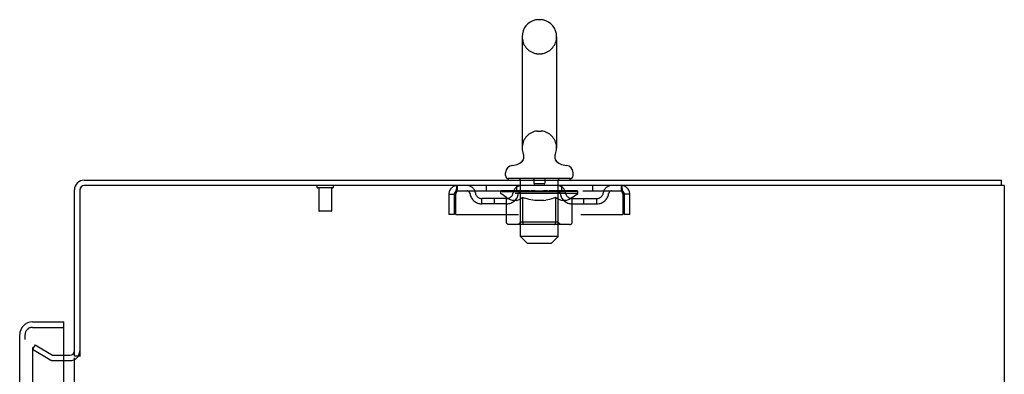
# Model space of a CAD drawing. Header units: inches. Extents: x 0 to 220, y 0 to 142.
# Tile 22 of 23: x 129.13 to 148.18, y 94.53 to 101.41. Entities that reach past the tile are written whole.
import ezdxf

# ---------------------------------------------------------------- set-up
doc = ezdxf.new("R2010")
doc.units = ezdxf.units.IN
doc.header["$LTSCALE"] = 12.10825
doc.header["$MEASUREMENT"] = 0
doc.linetypes.add('HIDDEN', pattern=[0.2, 0.1, -0.1])
doc.layers.get('0').update_dxf_attribs({"linetype": 'CONTINUOUS'})
doc.layers.add('DEFAULT_2', color=8, linetype='HIDDEN')
doc.layers.add('DOOR_ASSEMBLY', color=7, linetype='CONTINUOUS')

msp = doc.modelspace()

# ---------------------------------------------------------------- linework, layer by layer
at = {"color": 7, "linetype": 'Continuous'}
for p, q in [((139.145, 101.406), (139.222, 101.406)), ((138.849, 101.076), (138.849, 98.916)), ((139.518, 101.076), (139.518, 98.916)), ((138.826, 98.639), (138.822, 98.636)), ((138.529, 98.384), (138.529, 98.439)), ((139.839, 98.384), (139.839, 98.439)), ((138.589, 98.294), (138.589, 98.324)), ((139.779, 98.324), (138.589, 98.324)), ((139.779, 98.294), (139.779, 98.324)), ((148.132, 98.19), (148.132, 98.294)), ((130.288, 94.878), (130.184, 94.878))]:
    msp.add_line(p, q, dxfattribs=at)
at = {"color": 3, "linetype": 'Continuous'}
for p, q in [((130.373, 98.294), (148.132, 98.294)), ((148.184, 98.19), (130.378, 98.19)), ((148.184, 98.19), (148.184, 8.398)), ((130.184, 94.878), (130.184, 98.105)), ((130.288, 98.1), (130.288, 94.877)), ((129.98, 94.898), (130.099, 94.898)), ((130.184, 15.742), (130.184, 94.846))]:
    msp.add_line(p, q, dxfattribs=at)
at = {"color": 7, "linetype": 'Continuous'}
for points in [[(138.871, 98.798), (138.872, 98.794), (138.874, 98.789), (138.875, 98.784), (138.876, 98.78), (138.877, 98.775), (138.878, 98.77), (138.879, 98.765), (138.879, 98.759), (138.88, 98.754), (138.88, 98.749), (138.88, 98.744), (138.879, 98.739), (138.879, 98.734), (138.878, 98.729), (138.878, 98.724), (138.877, 98.719), (138.875, 98.714), (138.874, 98.709), (138.872, 98.704), (138.871, 98.7), (138.869, 98.695), (138.867, 98.69), (138.865, 98.686), (138.862, 98.681), (138.86, 98.677), (138.857, 98.672), (138.854, 98.668), (138.851, 98.664), (138.848, 98.66), (138.845, 98.656), (138.841, 98.653), (138.838, 98.649), (138.834, 98.645), (138.83, 98.642), (138.826, 98.639)], [(139.545, 98.636), (139.541, 98.639), (139.537, 98.642), (139.533, 98.645), (139.53, 98.649), (139.526, 98.652), (139.523, 98.656), (139.519, 98.66), (139.516, 98.664), (139.513, 98.668), (139.51, 98.672), (139.508, 98.677), (139.505, 98.681), (139.503, 98.686), (139.5, 98.69), (139.498, 98.695), (139.496, 98.7), (139.495, 98.704), (139.493, 98.709), (139.492, 98.714), (139.491, 98.719), (139.49, 98.724), (139.489, 98.729), (139.488, 98.734), (139.488, 98.739), (139.487, 98.744), (139.487, 98.749), (139.487, 98.754), (139.488, 98.759), (139.488, 98.764), (139.489, 98.77), (139.49, 98.775), (139.491, 98.78), (139.492, 98.784), (139.493, 98.789), (139.495, 98.794), (139.496, 98.798)]]:
    msp.add_lwpolyline(points, dxfattribs=at)
for centre, radius, start, end in [((139.184, 101.076), 0.334, 102.4284, 180), ((139.145, 101.249), 0.157, 90, 102.4284), ((139.222, 101.249), 0.157, 77.5716, 90), ((139.184, 101.076), 0.334, 0, 77.5716), ((139.184, 98.916), 0.334, 180, 200.613), ((139.184, 98.916), 0.334, 339.387, 360), ((138.669, 98.439), 0.14, 92.9727, 180), ((138.646, 98.878), 0.3, 272.9727, 320.1837), ((139.721, 98.878), 0.3, 219.8182, 267.0273), ((139.699, 98.439), 0.14, 0, 87.0273), ((138.589, 98.384), 0.06, 180, 270), ((139.779, 98.384), 0.06, 270, 360), ((130.373, 98.105), 0.085, 90, 180)]:
    msp.add_arc(centre, radius, start, end, dxfattribs=at)
at = {"color": 3, "linetype": 'Continuous'}
for centre, radius, start, end in [((130.373, 98.105), 0.189, 90, 180), ((130.378, 98.1), 0.09, 90, 180), ((130.099, 94.983), 0.085, 270, 360)]:
    msp.add_arc(centre, radius, start, end, dxfattribs=at)
at = {"layer": 'DEFAULT_2', "color": 8, "linetype": 'HIDDEN'}
for p, q in [((139.145, 100.746), (139.222, 100.746)), ((139.145, 99.246), (139.222, 99.246)), ((137.601, 98.086), (137.601, 98.19)), ((138.152, 98.19), (138.152, 98.086)), ((138.746, 98.086), (138.746, 98.19)), ((138.819, 97.204), (138.819, 98.294)), ((139.079, 98.314), (139.079, 98.234)), ((139.279, 98.224), (139.089, 98.224)), ((139.289, 98.314), (139.289, 98.234)), ((139.549, 97.204), (139.549, 98.294)), ((139.621, 98.086), (139.621, 98.19)), ((140.215, 98.19), (140.215, 98.086)), ((140.767, 98.19), (140.767, 98.086)), ((135.18, 98.147), (134.896, 98.147)), ((134.914, 98.147), (134.914, 97.7)), ((135.162, 98.147), (135.162, 97.7)), ((137.434, 98.023), (137.434, 97.628)), ((137.434, 98.023), (137.538, 98.023)), ((137.538, 98.023), (137.538, 97.628)), ((137.568, 97.628), (137.568, 98.023)), ((137.601, 98.086), (140.767, 98.086)), ((138.44, 98.032), (138.44, 98.086)), ((138.548, 97.956), (138.44, 98.032)), ((139.927, 98.032), (138.44, 98.032)), ((138.451, 98.078), (138.451, 98.086)), ((138.462, 98.075), (138.462, 98.079)), ((138.462, 98.075), (139.905, 98.075)), ((138.472, 98.075), (138.472, 98.079)), ((138.474, 98.075), (138.474, 98.079)), ((138.485, 98.078), (138.485, 98.086)), ((138.504, 98.075), (138.504, 98.079)), ((138.507, 98.075), (138.507, 98.079)), ((138.54, 98.078), (138.54, 98.086)), ((138.557, 98.075), (138.557, 98.079)), ((138.56, 98.075), (138.56, 98.079)), ((138.797, 98.078), (138.568, 98.078)), ((138.614, 98.078), (138.614, 98.086)), ((138.615, 98.075), (138.615, 98.078)), ((138.616, 98.075), (138.616, 98.078)), ((138.619, 98.075), (138.619, 98.078)), ((138.629, 98.075), (138.629, 98.079)), ((138.629, 98.075), (138.629, 98.078)), ((138.633, 98.075), (138.633, 98.079)), ((138.636, 98.075), (138.636, 98.079)), ((138.64, 98.075), (138.64, 98.078)), ((138.659, 98.075), (138.659, 98.078)), ((138.677, 98.075), (138.677, 98.078)), ((138.68, 98.075), (138.68, 98.081)), ((138.706, 98.078), (138.706, 98.086)), ((138.706, 98.075), (138.706, 98.078)), ((138.717, 98.075), (138.717, 98.079)), ((138.722, 98.075), (138.722, 98.079)), ((138.73, 98.075), (138.73, 98.078)), ((138.746, 98.075), (138.746, 98.083)), ((138.766, 98.075), (138.766, 98.078)), ((138.769, 98.075), (138.769, 98.078)), ((138.797, 98.075), (138.797, 98.078)), ((138.875, 98.078), (138.809, 98.078)), ((138.812, 98.078), (138.812, 98.086)), ((138.818, 97.48), (138.818, 98.028)), ((138.82, 98.075), (138.82, 98.079)), ((138.826, 98.075), (138.826, 98.079)), ((138.832, 98.075), (138.832, 98.084)), ((138.84, 98.075), (138.84, 98.078)), ((138.851, 98.075), (138.851, 98.078)), ((138.875, 98.075), (138.875, 98.078)), ((138.963, 98.078), (138.9, 98.078)), ((138.924, 98.075), (138.924, 98.078)), ((138.929, 98.078), (138.929, 98.086)), ((138.934, 98.075), (138.934, 98.079)), ((138.936, 98.075), (138.936, 98.085)), ((138.94, 98.075), (138.94, 98.079)), ((138.949, 98.075), (138.949, 98.079)), ((138.963, 98.075), (138.963, 98.078)), ((139.057, 98.078), (139, 98.078)), ((139.016, 98.075), (139.016, 98.078)), ((139.049, 98.078), (139.184, 98.086)), ((139.054, 98.078), (139.054, 98.086)), ((139.055, 98.086), (139.054, 98.086)), ((139.055, 98.079), (139.055, 98.086)), ((139.055, 98.075), (139.055, 98.079)), ((139.057, 98.075), (139.057, 98.078)), ((139.06, 98.075), (139.06, 98.079)), ((139.062, 98.075), (139.062, 98.079)), ((139.155, 98.078), (139.104, 98.078)), ((139.113, 98.075), (139.113, 98.078)), ((139.155, 98.075), (139.155, 98.078)), ((139.181, 98.079), (139.18, 98.079)), ((139.18, 98.075), (139.18, 98.079)), ((139.181, 98.075), (139.181, 98.079)), ((139.184, 98.078), (139.184, 98.086)), ((139.184, 98.086), (139.318, 98.078)), ((139.187, 98.075), (139.187, 98.079)), ((139.187, 98.075), (139.187, 98.079)), ((139.187, 98.079), (139.187, 98.079)), ((139.212, 98.075), (139.212, 98.078)), ((139.212, 98.078), (139.263, 98.078)), ((139.254, 98.075), (139.254, 98.078)), ((139.306, 98.075), (139.306, 98.079)), ((139.307, 98.075), (139.307, 98.079)), ((139.31, 98.075), (139.31, 98.078)), ((139.31, 98.078), (139.368, 98.078)), ((139.312, 98.079), (139.312, 98.086)), ((139.312, 98.086), (139.313, 98.086)), ((139.312, 98.075), (139.312, 98.079)), ((139.313, 98.078), (139.313, 98.086)), ((139.351, 98.075), (139.351, 98.078)), ((139.404, 98.075), (139.404, 98.078)), ((139.404, 98.078), (139.467, 98.078)), ((139.418, 98.075), (139.418, 98.079)), ((139.427, 98.075), (139.427, 98.079)), ((139.431, 98.075), (139.431, 98.085)), ((139.433, 98.075), (139.433, 98.079)), ((139.438, 98.078), (139.438, 98.086)), ((139.443, 98.075), (139.443, 98.078)), ((139.492, 98.075), (139.492, 98.078)), ((139.492, 98.078), (139.558, 98.078)), ((139.516, 98.075), (139.516, 98.078)), ((139.527, 98.075), (139.527, 98.078)), ((139.535, 98.075), (139.535, 98.084)), ((139.542, 98.075), (139.542, 98.079)), ((139.547, 98.075), (139.547, 98.079)), ((139.55, 97.48), (139.55, 98.028)), ((139.555, 98.078), (139.555, 98.086)), ((139.57, 98.075), (139.57, 98.078)), ((139.57, 98.078), (139.927, 98.078)), ((139.598, 98.075), (139.598, 98.078)), ((139.601, 98.075), (139.601, 98.078)), ((139.621, 98.075), (139.621, 98.083)), ((139.637, 98.075), (139.637, 98.078)), ((139.645, 98.075), (139.645, 98.079)), ((139.65, 98.075), (139.65, 98.079)), ((139.662, 98.078), (139.662, 98.086)), ((139.662, 98.075), (139.662, 98.078)), ((139.687, 98.075), (139.687, 98.081)), ((139.69, 98.075), (139.69, 98.078)), ((139.708, 98.075), (139.708, 98.078)), ((139.727, 98.075), (139.727, 98.078)), ((139.731, 98.075), (139.731, 98.079)), ((139.734, 98.075), (139.734, 98.079)), ((139.738, 98.075), (139.738, 98.079)), ((139.738, 98.075), (139.738, 98.078)), ((139.748, 98.075), (139.748, 98.078)), ((139.751, 98.075), (139.751, 98.078)), ((139.752, 98.075), (139.752, 98.078)), ((139.753, 98.078), (139.753, 98.086)), ((139.786, 98.082), (139.926, 98.084)), ((139.786, 98.078), (139.786, 98.082)), ((139.807, 98.075), (139.807, 98.079)), ((139.81, 98.075), (139.81, 98.079)), ((139.819, 97.956), (139.927, 98.032)), ((139.827, 98.078), (139.827, 98.086)), ((139.861, 98.075), (139.861, 98.079)), ((139.863, 98.075), (139.863, 98.079)), ((139.882, 98.078), (139.882, 98.086)), ((139.894, 98.075), (139.894, 98.079)), ((139.895, 98.075), (139.895, 98.079)), ((139.905, 98.075), (139.905, 98.079)), ((139.916, 98.078), (139.916, 98.086)), ((139.926, 98.078), (139.926, 98.084)), ((139.927, 98.032), (139.927, 98.078)), ((140.8, 98.023), (140.8, 97.628)), ((140.83, 97.628), (140.83, 98.023)), ((140.934, 98.023), (140.83, 98.023)), ((140.934, 97.628), (140.934, 98.023)), ((138.069, 97.835), (138.069, 97.939)), ((138.552, 97.939), (138.069, 97.939)), ((138.552, 97.835), (138.069, 97.835)), ((138.319, 97.835), (138.319, 97.939)), ((138.548, 97.476), (138.548, 97.956)), ((138.548, 97.956), (138.568, 97.943)), ((138.588, 97.931), (138.568, 97.943)), ((138.607, 97.921), (138.587, 97.931)), ((138.626, 97.913), (138.607, 97.921)), ((138.645, 97.906), (138.626, 97.913)), ((138.664, 97.901), (138.645, 97.906)), ((138.75, 97.901), (138.664, 97.901)), ((138.75, 97.901), (138.769, 97.906)), ((138.788, 97.913), (138.769, 97.906)), ((138.807, 97.921), (138.788, 97.913)), ((138.826, 97.931), (138.807, 97.921)), ((138.846, 97.943), (138.826, 97.931)), ((138.866, 97.956), (138.846, 97.943)), ((138.846, 97.943), (138.866, 97.956)), ((138.866, 97.476), (138.866, 97.956)), ((138.866, 97.956), (138.906, 97.943)), ((138.945, 97.931), (138.905, 97.943)), ((138.984, 97.921), (138.945, 97.931)), ((139.022, 97.913), (138.983, 97.921)), ((139.06, 97.906), (139.021, 97.913)), ((139.098, 97.901), (139.06, 97.906)), ((139.269, 97.901), (139.098, 97.901)), ((139.269, 97.901), (139.307, 97.906)), ((139.346, 97.913), (139.307, 97.906)), ((139.384, 97.921), (139.345, 97.913)), ((139.423, 97.931), (139.383, 97.921)), ((139.462, 97.943), (139.422, 97.931)), ((139.501, 97.956), (139.461, 97.943)), ((139.501, 97.476), (139.501, 97.956)), ((139.501, 97.956), (139.521, 97.943)), ((139.541, 97.931), (139.521, 97.943)), ((139.561, 97.921), (139.541, 97.931)), ((139.58, 97.913), (139.56, 97.921)), ((139.599, 97.906), (139.579, 97.913)), ((139.618, 97.901), (139.598, 97.906)), ((139.703, 97.901), (139.618, 97.901)), ((139.703, 97.901), (139.722, 97.906)), ((139.741, 97.913), (139.722, 97.906)), ((139.761, 97.921), (139.741, 97.913)), ((139.78, 97.931), (139.76, 97.921)), ((139.799, 97.943), (139.779, 97.931)), ((139.819, 97.956), (139.799, 97.943)), ((139.815, 97.939), (140.298, 97.939)), ((139.815, 97.835), (140.298, 97.835)), ((139.819, 97.476), (139.819, 97.956)), ((140.048, 97.835), (140.048, 97.939)), ((140.298, 97.835), (140.298, 97.939)), ((135.152, 97.69), (134.924, 97.69)), ((137.538, 97.628), (137.434, 97.628)), ((137.568, 97.628), (140.8, 97.628)), ((140.934, 97.628), (140.83, 97.628)), ((139.769, 97.433), (138.598, 97.433)), ((138.818, 97.48), (138.771, 97.433)), ((139.55, 97.48), (138.818, 97.48)), ((138.879, 97.438), (138.876, 97.441)), ((138.885, 97.434), (138.882, 97.436)), ((138.888, 97.433), (138.885, 97.434)), ((138.891, 97.433), (138.888, 97.433)), ((139.55, 97.48), (139.596, 97.433)), ((138.949, 97.074), (138.819, 97.204)), ((139.549, 97.204), (138.819, 97.204)), ((139.419, 97.074), (139.549, 97.204)), ((138.949, 97.074), (139.419, 97.074)), ((129.423, 95.099), (129.371, 95.009)), ((129.371, 95.029), (129.371, 15.56)), ((129.711, 94.813), (129.371, 95.009)), ((129.423, 95.099), (129.763, 94.903)), ((129.779, 94.898), (129.98, 94.898)), ((129.779, 94.794), (130.099, 94.794))]:
    msp.add_line(p, q, dxfattribs=at)
for points in [[(137.568, 98.023), (137.57, 98.042), (137.572, 98.06), (137.575, 98.078), (137.577, 98.096), (137.579, 98.112), (137.582, 98.127), (137.584, 98.141), (137.586, 98.154), (137.589, 98.165), (137.591, 98.174), (137.594, 98.181), (137.596, 98.186), (137.598, 98.189), (137.601, 98.19)], [(140.767, 98.19), (140.769, 98.189), (140.771, 98.186), (140.774, 98.181), (140.776, 98.174), (140.778, 98.165), (140.781, 98.154), (140.783, 98.141), (140.785, 98.127), (140.788, 98.112), (140.79, 98.096), (140.793, 98.078), (140.795, 98.06), (140.797, 98.042), (140.8, 98.023)], [(137.568, 98.023), (137.57, 98.03), (137.572, 98.037), (137.575, 98.044), (137.577, 98.051), (137.579, 98.057), (137.582, 98.063), (137.584, 98.068), (137.586, 98.073), (137.589, 98.077), (137.591, 98.08), (137.594, 98.083), (137.596, 98.085), (137.598, 98.086), (137.601, 98.086)], [(140.767, 98.086), (140.769, 98.086), (140.771, 98.085), (140.774, 98.083), (140.776, 98.08), (140.778, 98.077), (140.781, 98.073), (140.783, 98.068), (140.785, 98.063), (140.788, 98.057), (140.79, 98.051), (140.793, 98.044), (140.795, 98.037), (140.797, 98.03), (140.8, 98.023)], [(138.598, 97.433), (138.592, 97.433), (138.586, 97.434), (138.58, 97.436), (138.574, 97.438), (138.569, 97.441), (138.564, 97.445), (138.56, 97.449), (138.556, 97.453), (138.552, 97.459), (138.55, 97.464), (138.548, 97.47), (138.548, 97.476)], [(138.867, 97.464), (138.866, 97.47), (138.866, 97.476)], [(138.868, 97.459), (138.867, 97.464), (138.866, 97.47), (138.866, 97.476)], [(138.882, 97.436), (138.879, 97.438), (138.876, 97.441), (138.874, 97.445), (138.872, 97.449), (138.87, 97.453), (138.868, 97.459)], [(138.874, 97.445), (138.872, 97.449), (138.87, 97.453)], [(139.476, 97.433), (139.479, 97.433), (139.482, 97.434), (139.485, 97.436), (139.488, 97.438), (139.491, 97.441), (139.493, 97.445), (139.496, 97.449), (139.498, 97.453), (139.499, 97.459), (139.5, 97.464), (139.501, 97.47), (139.501, 97.476)], [(139.769, 97.433), (139.775, 97.433), (139.781, 97.434), (139.787, 97.436), (139.793, 97.438), (139.798, 97.441), (139.803, 97.445), (139.808, 97.449), (139.812, 97.453), (139.815, 97.459), (139.817, 97.464), (139.819, 97.47), (139.819, 97.476)], [(129.388, 95.049), (129.387, 95.049), (129.385, 95.048), (129.383, 95.048), (129.381, 95.047), (129.379, 95.046), (129.378, 95.044), (129.376, 95.043), (129.375, 95.041), (129.374, 95.039), (129.373, 95.037), (129.372, 95.035), (129.372, 95.033), (129.371, 95.031), (129.371, 95.029)], [(129.396, 95.047), (129.394, 95.047), (129.392, 95.048), (129.391, 95.049), (129.389, 95.049), (129.388, 95.049)]]:
    msp.add_lwpolyline(points, dxfattribs=at)
for centre, radius, start, end in [((139.184, 101.076), 0.334, 180, 257.5716), ((139.184, 101.076), 0.334, 282.4284, 360), ((139.145, 100.903), 0.157, 257.5716, 270), ((139.222, 100.903), 0.157, 270, 282.4284), ((139.184, 98.916), 0.334, 102.4284, 180), ((139.145, 99.089), 0.157, 90, 102.4284), ((139.222, 99.089), 0.157, 77.5716, 90), ((139.184, 98.916), 0.334, 0, 77.5716), ((134.896, 98.169), 0.0215, 90, 270), ((135.18, 98.169), 0.0215, 270, 90), ((137.601, 98.023), 0.167, 90, 180), ((137.78, 98.023), 0.167, 8.0716, 90), ((138.841, 98.023), 0.167, 90, 171.9284), ((138.789, 98.294), 0.03, 0, 90), ((139.069, 98.314), 0.01, 0, 90), ((139.089, 98.234), 0.01, 180, 270), ((139.279, 98.234), 0.01, 270, 360), ((139.299, 98.314), 0.01, 90, 180), ((139.526, 98.023), 0.167, 8.0716, 90), ((139.579, 98.294), 0.03, 90, 180), ((140.587, 98.023), 0.167, 90, 171.9284), ((140.767, 98.023), 0.167, 0, 90), ((137.601, 98.023), 0.063, 90, 180), ((137.78, 98.024), 0.0625, 7.9863, 90), ((138.069, 98.064), 0.229, 187.9863, 270), ((138.069, 98.064), 0.125, 188.0716, 270), ((138.552, 98.064), 0.125, 270, 351.9284), ((138.552, 98.064), 0.229, 270, 352.0137), ((138.771, 98.028), 0.0466, 0, 90), ((138.841, 98.024), 0.0625, 90, 172.0137), ((139.527, 98.024), 0.0625, 7.9863, 90), ((139.596, 98.028), 0.0466, 90, 180), ((139.815, 98.064), 0.229, 187.9863, 270), ((139.815, 98.064), 0.125, 188.0716, 270), ((140.298, 98.064), 0.125, 270, 351.9284), ((140.298, 98.064), 0.229, 270, 352.0137), ((140.587, 98.024), 0.0625, 90, 172.0137), ((140.767, 98.023), 0.063, 0, 90), ((134.924, 97.7), 0.01, 180, 270), ((135.152, 97.7), 0.01, 270, 360), ((130.099, 94.983), 0.189, 270, 360), ((129.779, 94.931), 0.137, 240, 270), ((129.779, 94.931), 0.033, 240, 270)]:
    msp.add_arc(centre, radius, start, end, dxfattribs=at)
for centre, major_axis, ratio, start_param, end_param in [((139.184, 98.086), (0.743, 0.008), 0.059247, 2.966439, 3.140971), ((138.417, 98.072), (0.232, 0), 0.060167, 0.426548, 1.470503), ((139.184, 98.086), (0.744, 0), 0.060167, 3.141593, 3.316126), ((138.417, 98.065), (0.232, 0.002), 0.059247, 1.374323, 1.469882), ((139.184, 98.086), (0.743, 0.015), 0.056515, 2.79136, 2.965893), ((138.469, 98.072), (0.232, -0.002), 0.059247, 0.601702, 1.645657), ((138.388, 98.072), (0.232, 0.002), 0.059247, 0.251393, 1.295349), ((139.184, 98.086), (0.743, -0.008), 0.059247, -2.966439, -2.791906), ((138.469, 98.065), (0.232, 0), 0.060167, 1.549477, 1.645036), ((138.388, 98.065), (0.232, 0.005), 0.056515, 1.199244, 1.294804), ((138.473, 98.067), (0.192, 0.002), 0.059247, 1.051627, 1.625044), ((138.449, 98.067), (0.192, 0.004), 0.056515, 0.876548, 1.449966), ((138.517, 98.067), (0.192, 0), 0.060167, 1.226781, 1.800198), ((139.184, 98.086), (0.743, 0.022), 0.052059, 2.616423, 2.790956), ((138.542, 98.072), (0.232, -0.005), 0.056515, 0.77678, 1.820736), ((138.384, 98.072), (0.232, 0.005), 0.056515, 0.076315, 1.120271), ((139.184, 98.086), (0.743, -0.015), 0.056515, -2.79136, -2.616827), ((138.542, 98.065), (0.232, -0.002), 0.059247, 1.724631, 1.82019), ((138.384, 98.065), (0.232, 0.007), 0.052059, 1.024308, 1.119867), ((138.449, 98.067), (0.192, 0.006), 0.052059, 0.701611, 1.275029), ((138.582, 98.067), (0.192, -0.002), 0.059247, 1.401935, 1.975352), ((139.184, 98.086), (0.743, 0.029), 0.046022, 2.441677, 2.61621), ((138.635, 98.072), (0.232, -0.007), 0.052059, 0.951717, 1.995673), ((138.404, 98.072), (0.232, 0.007), 0.052059, -0.098622, 0.945334), ((139.184, 98.086), (0.743, -0.022), 0.052059, -2.616423, -2.441891), ((138.635, 98.065), (0.232, -0.005), 0.056515, 1.899709, 1.995269), ((138.404, 98.065), (0.232, 0.009), 0.046022, 0.849561, 0.945121), ((138.47, 98.067), (0.192, 0.007), 0.046022, 0.526865, 1.100283), ((138.665, 98.067), (0.192, -0.004), 0.056515, 1.577013, 2.150431), ((139.184, 98.086), (0.743, 0.034), 0.038593, 2.267147, 2.44168), ((138.745, 98.072), (0.232, -0.009), 0.046022, 1.126463, 2.170419), ((138.448, 98.072), (0.232, 0.009), 0.046022, -0.273368, 0.770588), ((139.184, 98.086), (0.743, -0.029), 0.046022, -2.441677, -2.267144), ((138.745, 98.065), (0.232, -0.007), 0.052059, 2.074646, 2.170205), ((138.448, 98.065), (0.232, 0.011), 0.038593, 0.675031, 0.77059), ((138.513, 98.067), (0.192, 0.009), 0.038593, 0.352335, 0.925752), ((138.764, 98.067), (0.192, -0.006), 0.052059, 1.75195, 2.325367), ((138.867, 98.072), (0.232, -0.011), 0.038593, 1.300994, 2.344949), ((139.184, 98.086), (0.743, 0.039), 0.030002, 2.09283, 2.267363), ((138.514, 98.072), (0.232, 0.011), 0.038593, -0.447899, 0.596057), ((139.184, 98.086), (0.743, -0.034), 0.038593, -2.267147, -2.092614), ((138.867, 98.065), (0.232, -0.009), 0.046022, 2.249392, 2.344952), ((138.514, 98.065), (0.232, 0.012), 0.030002, 0.500714, 0.596274), ((138.577, 98.067), (0.192, 0.01), 0.030002, 0.178018, 0.751436), ((138.876, 98.067), (0.192, -0.007), 0.046022, 1.926696, 2.500114), ((138.6, 98.072), (0.232, 0.012), 0.030002, -0.622215, 0.421741), ((139, 98.072), (0.232, -0.012), 0.030002, 1.47531, 2.519266), ((139.184, 98.086), (0.743, 0.042), 0.020513, 1.918702, 2.093235), ((139.184, 98.086), (0.743, -0.039), 0.030002, -2.09283, -1.918297), ((139, 98.065), (0.232, -0.011), 0.038593, 2.423923, 2.519482), ((138.6, 98.065), (0.232, 0.013), 0.020513, 0.326586, 0.422146), ((138.659, 98.067), (0.192, 0.011), 0.020513, 0.00389, 0.577307), ((138.997, 98.067), (0.192, -0.009), 0.038593, 2.101227, 2.674644), ((138.705, 98.072), (0.232, 0.013), 0.020513, -0.796343, 0.247613), ((139.138, 98.072), (0.232, -0.013), 0.020513, 1.649438, 2.693394), ((139.184, 98.086), (0.743, 0.044), 0.010411, 1.744712, 1.919245), ((139.184, 98.086), (0.743, -0.042), 0.020513, -1.918702, -1.744169), ((139.138, 98.065), (0.232, -0.012), 0.030002, 2.598239, 2.693799), ((138.705, 98.065), (0.232, 0.014), 0.010411, 0.152596, 0.248156), ((138.757, 98.067), (0.192, 0.011), 0.010411, 6.113086, 6.686503), ((139.124, 98.067), (0.192, -0.01), 0.030002, 2.275543, 2.848961), ((138.823, 98.072), (0.232, 0.014), 0.010411, -0.970333, -0.000837), ((139.278, 98.072), (0.232, -0.014), 0.010411, 1.823428, 2.867384), ((139.184, 98.086), (0.743, -0.044), 0.010411, -1.744712, -1.570179), ((139.278, 98.065), (0.232, -0.013), 0.020513, 2.772368, 2.867927), ((139.252, 98.067), (0.192, -0.011), 0.020513, 2.449671, 3.023089), ((139.09, 98.072), (0.232, 0.014), 0.010411, 0.274209, 1.318165), ((138.988, 98.067), (0.192, 0.011), 0.010411, -0.000452, 0.517932), ((138.953, 98.065), (0.232, 0.014), 0.010411, 0.099676, 0.195236), ((139.184, 98.086), (0.743, 0.044), 0.010411, -1.571413, -1.39688), ((139.414, 98.065), (0.232, -0.014), 0.010411, 2.946357, 3.041917), ((139.379, 98.067), (0.192, -0.011), 0.010411, 2.623661, 3.142044), ((139.229, 98.072), (0.232, 0.013), 0.020513, 0.448199, 1.492154), ((139.115, 98.067), (0.192, 0.011), 0.020513, 0.118504, 0.691921), ((139.09, 98.065), (0.232, 0.013), 0.020513, 0.273666, 0.369225), ((139.544, 98.072), (0.232, -0.014), 0.010411, -3.140756, -2.17126), ((139.184, 98.086), (0.743, 0.042), 0.020513, -1.397424, -1.222891), ((139.184, 98.086), (0.743, -0.044), 0.010411, 1.222347, 1.39688), ((139.367, 98.072), (0.232, 0.012), 0.030002, 0.622327, 1.666283), ((139.243, 98.067), (0.192, 0.01), 0.030002, 0.292632, 0.86605), ((139.61, 98.067), (0.192, -0.011), 0.010411, 2.738275, 3.311692), ((139.663, 98.072), (0.232, -0.013), 0.020513, 2.89398, 3.937936), ((139.229, 98.065), (0.232, 0.012), 0.030002, 0.447794, 0.543354), ((139.663, 98.065), (0.232, -0.014), 0.010411, 2.893437, 2.988996), ((139.184, 98.086), (0.743, 0.039), 0.030002, -1.223295, -1.048762), ((139.184, 98.086), (0.743, -0.042), 0.020513, 1.048358, 1.222891), ((139.5, 98.072), (0.232, 0.011), 0.038593, 0.796643, 1.840599), ((139.37, 98.067), (0.192, 0.009), 0.038593, 0.466948, 1.040366), ((139.708, 98.067), (0.192, -0.011), 0.020513, 2.564285, 3.137703), ((139.767, 98.072), (0.232, -0.012), 0.030002, 2.719852, 3.763807), ((139.623, 98.072), (0.232, 0.009), 0.046022, 0.971174, 2.01513), ((139.367, 98.065), (0.232, 0.011), 0.038593, 0.62211, 0.71767), ((139.767, 98.065), (0.232, -0.013), 0.020513, 2.719447, 2.815007), ((139.184, 98.086), (0.743, 0.034), 0.038593, -1.048979, -0.874446), ((139.184, 98.086), (0.743, -0.039), 0.030002, 0.874229, 1.048762), ((139.491, 98.067), (0.192, 0.007), 0.046022, 0.641479, 1.214897), ((139.732, 98.072), (0.232, 0.007), 0.052059, 1.14592, 2.189876), ((139.79, 98.067), (0.192, -0.01), 0.030002, 2.390157, 2.963574), ((139.853, 98.072), (0.232, -0.011), 0.038593, 2.545535, 3.589491), ((139.603, 98.067), (0.192, 0.006), 0.052059, 0.816225, 1.389643), ((139.5, 98.065), (0.232, 0.009), 0.046022, 0.796641, 0.892201), ((139.853, 98.065), (0.232, -0.012), 0.030002, 2.545319, 2.640878), ((139.825, 98.072), (0.232, 0.005), 0.056515, 1.320857, 2.364813), ((139.184, 98.086), (0.743, 0.029), 0.046022, -0.874448, -0.699915), ((139.184, 98.086), (0.743, -0.034), 0.038593, 0.699913, 0.874446), ((139.854, 98.067), (0.192, -0.009), 0.038593, 2.21584, 2.789258), ((139.919, 98.072), (0.232, -0.009), 0.046022, 2.371005, 3.41496), ((139.702, 98.067), (0.192, 0.004), 0.056515, 0.991162, 1.564579), ((139.899, 98.072), (0.232, 0.002), 0.059247, 1.495935, 2.539891), ((139.963, 98.072), (0.232, -0.007), 0.052059, 2.196258, 3.240214), ((139.897, 98.067), (0.192, -0.007), 0.046022, 2.04131, 2.614727), ((139.623, 98.065), (0.232, 0.007), 0.052059, 0.971387, 1.066947), ((139.919, 98.065), (0.232, -0.011), 0.038593, 2.371002, 2.466562), ((139.95, 98.072), (0.232, 0), 0.060167, 2.360678, 2.715045), ((139.983, 98.072), (0.232, -0.005), 0.056515, 2.021322, 3.065278), ((139.184, 98.086), (0.743, 0.022), 0.052059, -0.699702, -0.525169), ((139.184, 98.086), (0.743, -0.029), 0.046022, 0.525382, 0.699915), ((139.785, 98.067), (0.192, 0.002), 0.059247, 1.16624, 1.739658), ((139.979, 98.072), (0.232, -0.002), 0.059247, 1.846243, 2.890199), ((139.919, 98.067), (0.192, -0.006), 0.052059, 1.866564, 2.439981), ((139.85, 98.067), (0.192, 0), 0.060167, 1.341394, 1.914812), ((139.918, 98.067), (0.192, -0.004), 0.056515, 1.691627, 2.265045), ((139.895, 98.067), (0.192, -0.002), 0.059247, 1.516549, 2.089966), ((139.732, 98.065), (0.232, 0.005), 0.056515, 1.146324, 1.241883), ((139.963, 98.065), (0.232, -0.009), 0.046022, 2.196472, 2.292031), ((139.184, 98.086), (0.743, 0.015), 0.056515, -0.524765, -0.350233), ((139.184, 98.086), (0.743, -0.022), 0.052059, 0.350636, 0.525169), ((139.95, 98.065), (0.232, -0.002), 0.059247, 1.76727, 1.979233), ((139.825, 98.065), (0.232, 0.002), 0.059247, 1.321402, 1.416962), ((139.983, 98.065), (0.232, -0.007), 0.052059, 2.021726, 2.117285), ((139.184, 98.086), (0.743, 0.008), 0.059247, -0.349687, -0.175154), ((139.184, 98.086), (0.743, -0.015), 0.056515, 0.1757, 0.350233), ((139.899, 98.065), (0.232, 0), 0.060167, 1.496556, 1.592116), ((139.979, 98.065), (0.232, -0.005), 0.056515, 1.846789, 1.942348), ((139.184, 98.086), (0.743, -0.008), 0.059247, 6.276097, 6.458339), ((139.184, 98.086), (0.744, 0), 0.060167, -0.174533, -0.057527)]:
    msp.add_ellipse(centre, major_axis=major_axis, ratio=ratio, start_param=start_param, end_param=end_param, dxfattribs=at)
at = {"layer": 'DOOR_ASSEMBLY', "color": 3, "linetype": 'Continuous'}
for p, q in [((129.372, 95.544), (129.98, 95.544)), ((129.126, 15.291), (129.126, 95.298)), ((129.98, 15.168), (129.98, 95.42))]:
    msp.add_line(p, q, dxfattribs=at)
at = {"layer": 'DOOR_ASSEMBLY', "color": 7, "linetype": 'Continuous'}
for q in [(129.98, 95.544), (129.96, 95.44)]:
    msp.add_line((129.98, 95.44), q, dxfattribs=at)
at = {"layer": 'DOOR_ASSEMBLY', "color": 8, "linetype": 'HIDDEN'}
for p, q in [((129.23, 15.291), (129.23, 95.298)), ((129.372, 95.44), (129.96, 95.44))]:
    msp.add_line(p, q, dxfattribs=at)
at = {"layer": 'DOOR_ASSEMBLY', "color": 3, "linetype": 'Continuous'}
for centre, radius, start, end in [((129.372, 95.298), 0.246, 90, 180), ((129.96, 95.42), 0.02, 0, 90)]:
    msp.add_arc(centre, radius, start, end, dxfattribs=at)
at = {"layer": 'DOOR_ASSEMBLY', "color": 8, "linetype": 'HIDDEN'}
msp.add_arc((129.372, 95.298), 0.142, 90, 180, dxfattribs=at)
at = {"layer": 'DOOR_ASSEMBLY', "color": 7, "linetype": 'Continuous'}
msp.add_arc((129.29, 95.154), 0.26, 87.3882, 90, dxfattribs=at)

doc.saveas('drawing.dxf')
